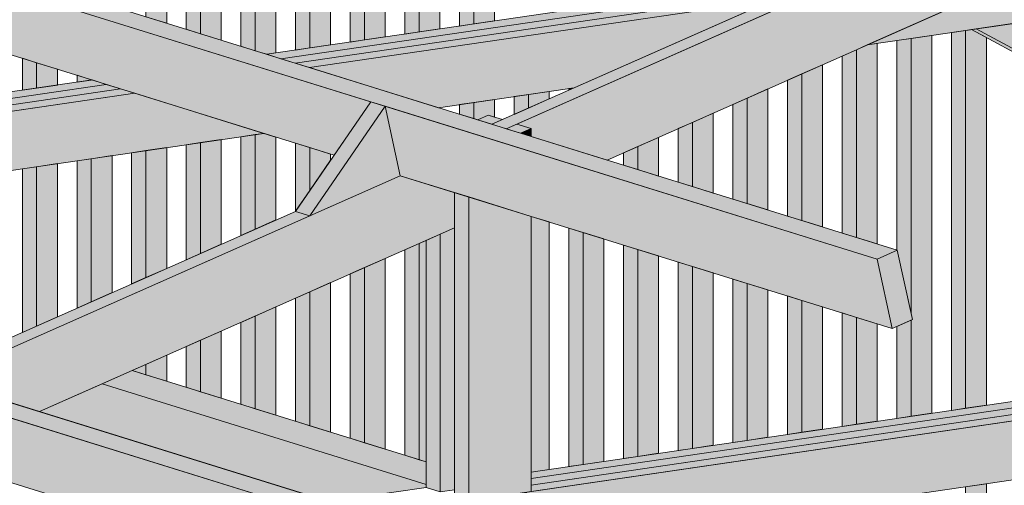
# Model space of a CAD drawing. Header units: millimetres. Extents: x 0 to 1517, y -116 to 725.
# Tile 249 of 256: x 1076 to 1102, y 373 to 385. Entities that reach past the tile are written whole.
import ezdxf

# ---------------------------------------------------------------- set-up
doc = ezdxf.new("R2010")
doc.units = ezdxf.units.MM
doc.layers.add('Ech.1_75', color=7, linetype='Continuous')

msp = doc.modelspace()

# ---------------------------------------------------------------- hatches: boundary and pattern name
at = {"layer": 'Ech.1_75', "linetype": 'Continuous', "lineweight": 5, "true_color": 0xeaddd7, "transparency": 33554687}
for points in [[(1079.286, 385.21), (1079.835, 385.039), (1079.835, 394.252), (1079.286, 394.423), (1079.286, 385.21)], [(1080.733, 393.973), (1080.355, 394.091), (1080.355, 384.878), (1080.733, 384.76), (1080.733, 393.973)], [(1081.282, 393.803), (1080.733, 393.973), (1080.733, 384.76), (1081.282, 384.59), (1081.282, 393.803)], [(1082.179, 393.524), (1081.802, 393.641), (1081.802, 384.428), (1082.179, 384.311), (1082.179, 393.524)], [(1082.484, 384.217), (1082.729, 384.252), (1082.729, 393.353), (1082.179, 393.524), (1082.179, 384.311), (1082.484, 384.217)], [(1083.249, 384.329), (1083.626, 384.384), (1083.626, 393.075), (1083.249, 393.192), (1083.249, 384.329)], [(1083.626, 384.384), (1084.176, 384.465), (1084.176, 392.904), (1083.626, 393.075), (1083.626, 384.384)], [(1084.696, 384.541), (1085.073, 384.596), (1085.073, 392.625), (1084.696, 392.742), (1084.696, 384.541)], [(1085.073, 384.596), (1085.623, 384.677), (1085.623, 392.455), (1085.073, 392.625), (1085.073, 384.596)], [(1086.143, 384.753), (1086.52, 384.808), (1086.52, 392.176), (1086.143, 392.293), (1086.143, 384.753)], [(1086.52, 384.808), (1087.07, 384.889), (1087.07, 392.005), (1086.52, 392.176), (1086.52, 384.808)], [(1087.59, 384.965), (1087.967, 385.021), (1087.967, 391.726), (1087.59, 391.844), (1087.59, 384.965)], [(1087.967, 385.021), (1088.517, 385.101), (1088.517, 391.556), (1087.967, 391.726), (1087.967, 385.021)], [(1100.989, 384.849), (1100.612, 384.794), (1100.612, 374.792), (1100.989, 374.847), (1100.989, 384.849)], [(1100.989, 374.847), (1101.539, 374.928), (1101.539, 384.66), (1101.145, 384.872), (1100.989, 384.849), (1100.989, 374.847)], [(1099.542, 384.637), (1099.165, 384.581), (1099.165, 379.036), (1099.178, 379.032), (1099.542, 377.357), (1099.542, 384.637)], [(1099.542, 374.635), (1100.092, 374.715), (1100.092, 384.717), (1099.542, 384.637), (1099.542, 377.357), (1099.578, 377.195), (1099.542, 377.179), (1099.542, 374.635)], [(1097.718, 379.485), (1098.095, 379.368), (1098.095, 384.339), (1097.718, 384.172), (1097.718, 379.485)], [(1098.645, 384.505), (1098.384, 384.467), (1098.095, 384.339), (1098.095, 379.368), (1098.645, 379.197), (1098.645, 384.505)], [(1076.014, 383.268), (1076.392, 383.323), (1076.392, 383.994), (1076.014, 384.111), (1076.014, 383.268)], [(1076.392, 383.323), (1076.941, 383.404), (1076.941, 383.823), (1076.392, 383.994), (1076.392, 383.323)], [(1096.649, 379.817), (1097.198, 379.647), (1097.198, 383.942), (1096.649, 383.698), (1096.649, 379.817)], [(1077.461, 383.48), (1077.839, 383.535), (1077.839, 383.545), (1077.461, 383.662), (1077.461, 383.48)], [(1077.839, 383.535), (1077.859, 383.538), (1077.839, 383.545), (1077.839, 383.535)], [(1096.271, 379.935), (1096.649, 379.817), (1096.649, 383.698), (1096.271, 383.531), (1096.271, 379.935)], [(1089.963, 383.232), (1089.414, 383.152), (1089.414, 382.792), (1089.963, 383.036), (1089.963, 383.232)], [(1090.627, 383.33), (1090.483, 383.309), (1090.483, 383.266), (1090.627, 383.33)], [(1095.202, 380.267), (1095.751, 380.096), (1095.751, 383.301), (1095.202, 383.057), (1095.202, 380.267)], [(1088.517, 383.02), (1087.967, 382.94), (1087.967, 382.514), (1088.07, 382.481), (1088.351, 382.606), (1088.517, 382.554), (1088.517, 383.02)], [(1089.414, 383.152), (1089.036, 383.096), (1089.036, 382.625), (1089.414, 382.792), (1089.414, 383.152)], [(1094.824, 380.384), (1095.202, 380.267), (1095.202, 383.057), (1094.824, 382.89), (1094.824, 380.384)], [(1087.07, 382.808), (1087.035, 382.803), (1087.07, 382.792), (1087.07, 382.808)], [(1087.967, 382.94), (1087.59, 382.884), (1087.59, 382.631), (1087.967, 382.514), (1087.967, 382.94)], [(1093.755, 380.716), (1094.304, 380.545), (1094.304, 382.66), (1093.755, 382.416), (1093.755, 380.716)], [(1093.377, 380.833), (1093.755, 380.716), (1093.755, 382.416), (1093.377, 382.249), (1093.377, 380.833)], [(1081.282, 381.959), (1080.733, 381.879), (1080.733, 378.947), (1081.282, 379.19), (1081.282, 381.959)], [(1082.179, 382.091), (1081.802, 382.036), (1081.802, 379.42), (1082.179, 379.587), (1082.179, 382.091)], [(1082.411, 382.125), (1082.179, 382.091), (1082.179, 379.587), (1082.729, 379.831), (1082.729, 382.026), (1082.411, 382.125)], [(1092.308, 381.165), (1092.857, 380.995), (1092.857, 382.019), (1092.308, 381.775), (1092.308, 381.165)], [(1079.286, 381.667), (1078.908, 381.611), (1078.908, 378.138), (1079.286, 378.306), (1079.286, 381.667)], [(1079.835, 381.747), (1079.286, 381.667), (1079.286, 378.306), (1079.835, 378.549), (1079.835, 381.747)], [(1080.733, 381.879), (1080.355, 381.823), (1080.355, 378.779), (1080.733, 378.947), (1080.733, 381.879)], [(1083.626, 381.747), (1083.249, 381.864), (1083.249, 380.067), (1083.626, 380.614), (1083.626, 381.747)], [(1084.176, 381.577), (1083.626, 381.747), (1083.626, 380.614), (1084.176, 381.411), (1084.176, 381.577)], [(1091.93, 381.283), (1092.308, 381.165), (1092.308, 381.775), (1091.93, 381.608), (1091.93, 381.283)], [(1077.839, 381.454), (1077.461, 381.399), (1077.461, 377.497), (1077.839, 377.665), (1077.839, 381.454)], [(1078.388, 381.535), (1077.839, 381.454), (1077.839, 377.665), (1078.388, 377.908), (1078.388, 381.535)], [(1076.392, 381.242), (1076.014, 381.187), (1076.014, 376.856), (1076.392, 377.024), (1076.392, 381.242)], [(1076.941, 381.323), (1076.392, 381.242), (1076.392, 377.024), (1076.941, 377.267), (1076.941, 381.323)], [(1089.483, 373.16), (1089.963, 373.23), (1089.963, 379.779), (1089.483, 379.928), (1089.483, 373.16)], [(1090.483, 373.307), (1090.861, 373.362), (1090.861, 379.5), (1090.483, 379.618), (1090.483, 373.307)], [(1090.861, 373.362), (1091.41, 373.442), (1091.41, 379.33), (1090.861, 379.5), (1090.861, 373.362)], [(1086.143, 373.604), (1086.52, 373.487), (1086.52, 379.212), (1086.143, 379.044), (1086.143, 373.604)], [(1086.52, 373.487), (1086.702, 373.43), (1086.702, 379.292), (1086.52, 379.212), (1086.52, 373.487)], [(1091.93, 373.519), (1092.308, 373.574), (1092.308, 379.051), (1091.93, 379.168), (1091.93, 373.519)], [(1092.308, 373.574), (1092.857, 373.655), (1092.857, 378.88), (1092.308, 379.051), (1092.308, 373.574)], [(1085.073, 373.936), (1085.623, 373.766), (1085.623, 378.814), (1085.073, 378.571), (1085.073, 373.936)], [(1084.696, 374.054), (1085.073, 373.936), (1085.073, 378.571), (1084.696, 378.404), (1084.696, 374.054)], [(1093.377, 373.731), (1093.755, 373.786), (1093.755, 378.602), (1093.377, 378.719), (1093.377, 373.731)], [(1093.755, 373.786), (1094.304, 373.867), (1094.304, 378.431), (1093.755, 378.602), (1093.755, 373.786)], [(1094.824, 373.943), (1095.202, 373.998), (1095.202, 378.152), (1094.824, 378.269), (1094.824, 373.943)], [(1083.626, 374.386), (1084.176, 374.215), (1084.176, 378.173), (1083.626, 377.93), (1083.626, 374.386)], [(1095.202, 373.998), (1095.751, 374.079), (1095.751, 377.982), (1095.202, 378.152), (1095.202, 373.998)], [(1083.249, 374.503), (1083.626, 374.386), (1083.626, 377.93), (1083.249, 377.763), (1083.249, 374.503)], [(1096.271, 374.155), (1096.649, 374.211), (1096.649, 377.703), (1096.271, 377.82), (1096.271, 374.155)], [(1082.179, 374.835), (1082.729, 374.664), (1082.729, 377.532), (1082.179, 377.289), (1082.179, 374.835)], [(1096.649, 374.211), (1097.198, 374.291), (1097.198, 377.532), (1096.649, 377.703), (1096.649, 374.211)], [(1081.802, 374.952), (1082.179, 374.835), (1082.179, 377.289), (1081.802, 377.122), (1081.802, 374.952)], [(1097.718, 374.367), (1098.095, 374.423), (1098.095, 377.253), (1097.718, 377.371), (1097.718, 374.367)], [(1098.095, 374.423), (1098.645, 374.503), (1098.645, 377.083), (1098.095, 377.253), (1098.095, 374.423)], [(1099.165, 374.579), (1099.542, 374.635), (1099.542, 377.179), (1099.165, 377.012), (1099.165, 374.579)], [(1080.733, 375.284), (1081.282, 375.114), (1081.282, 376.891), (1080.733, 376.648), (1080.733, 375.284)], [(1080.355, 375.402), (1080.733, 375.284), (1080.733, 376.648), (1080.355, 376.481), (1080.355, 375.402)], [(1079.286, 375.734), (1079.835, 375.563), (1079.835, 376.25), (1079.286, 376.007), (1079.286, 375.734)], [(1078.923, 375.846), (1079.286, 375.734), (1079.286, 376.007), (1078.923, 375.846)], [(1101.539, 372.847), (1100.989, 372.766), (1100.989, 369.466), (1101.539, 369.546), (1101.539, 372.847)]]:
    msp.add_hatch(color=254, dxfattribs=at).paths.add_polyline_path(points)
at = {"layer": 'Ech.1_75', "linetype": 'Continuous', "lineweight": 5, "true_color": 0xe0d1b3, "transparency": 33554687}
for points in [[(1099.178, 379.032), (1050.097, 394.275), (1049.564, 394.039), (1098.645, 378.796), (1099.178, 379.032)], [(1085.242, 382.958), (1059.192, 391.049), (1059.591, 389.212), (1084.27, 381.547), (1085.242, 382.958)], [(1084.146, 372.373), (1035.065, 387.616), (1034.532, 387.38), (1083.613, 372.137), (1084.146, 372.373)], [(1098.645, 378.796), (1085.62, 382.841), (1086.019, 381.004), (1099.045, 376.959), (1098.645, 378.796)], [(1070.987, 374.345), (1084.013, 370.3), (1083.613, 372.137), (1070.588, 376.182), (1070.987, 374.345)]]:
    msp.add_hatch(color=254, dxfattribs=at).paths.add_polyline_path(points)
at = {"layer": 'Ech.1_75', "linetype": 'Continuous', "lineweight": 5, "true_color": 0xd4c4b3, "transparency": 33554687}
for points in [[(1089.483, 382.043), (1091.498, 381.417), (1103.724, 386.833), (1101.052, 387.663), (1089.106, 382.371), (1089.483, 382.254), (1089.483, 382.043)], [(1088.448, 382.364), (1088.826, 382.247), (1098.653, 386.6), (1098.275, 386.717), (1088.448, 382.364)], [(1103.767, 386.819), (1103.659, 386.804), (1098.384, 384.467), (1107.012, 385.732), (1107.012, 385.812), (1103.767, 386.819)], [(1082.861, 384.099), (1097.067, 386.182), (1097.65, 386.44), (1082.484, 384.217), (1082.861, 384.099)], [(1097.067, 386.182), (1082.861, 384.099), (1083.239, 383.982), (1096.485, 385.924), (1097.067, 386.182)], [(1083.616, 383.865), (1095.902, 385.666), (1096.485, 385.924), (1083.239, 383.982), (1083.616, 383.865)], [(1087.035, 382.803), (1090.627, 383.33), (1095.902, 385.666), (1083.616, 383.865), (1087.035, 382.803)], [(1063.055, 381.195), (1078.237, 383.421), (1077.859, 383.538), (1063.055, 381.368), (1063.055, 381.195)], [(1063.055, 381.022), (1078.614, 383.304), (1078.237, 383.421), (1063.055, 381.195), (1063.055, 381.022)], [(1063.055, 380.85), (1078.992, 383.187), (1078.614, 383.304), (1063.055, 381.022), (1063.055, 380.85)], [(1078.992, 383.187), (1062.89, 380.826), (1066.309, 379.764), (1082.411, 382.125), (1078.992, 383.187)], [(1087.457, 380.557), (1086.019, 381.004), (1073.793, 375.588), (1076.466, 374.758), (1087.457, 379.627), (1087.457, 380.557)], [(1083.621, 379.941), (1083.243, 380.059), (1073.416, 375.705), (1073.793, 375.588), (1083.621, 379.941)], [(1133.44, 379.087), (1089.318, 372.618), (1092.737, 371.556), (1133.44, 377.524), (1133.44, 379.087)], [(1124.407, 378.281), (1089.483, 373.16), (1089.483, 372.987), (1124.784, 378.163), (1124.407, 378.281)], [(1124.784, 378.163), (1089.483, 372.987), (1089.483, 372.815), (1125.036, 378.028), (1124.784, 378.163)], [(1089.483, 372.642), (1125.539, 377.929), (1125.162, 378.046), (1089.483, 372.815), (1089.483, 372.642)]]:
    msp.add_hatch(color=9, dxfattribs=at).paths.add_polyline_path(points)
at = {"layer": 'Ech.1_75', "linetype": 'Continuous', "lineweight": 5, "true_color": 0xe0d9d1, "transparency": 33554687}
for points in [[(1103.907, 385.277), (1101.27, 384.89), (1106.635, 382.005), (1106.635, 383.81), (1103.907, 385.277)], [(1101.27, 384.89), (1101.145, 384.872), (1106.257, 382.123), (1106.635, 382.005), (1101.27, 384.89)]]:
    msp.add_hatch(color=254, dxfattribs=at).paths.add_polyline_path(points)
at = {"layer": 'Ech.1_75', "linetype": 'Continuous', "lineweight": 5, "true_color": 0xf7d1b3, "transparency": 33554687}
for points in [[(1083.243, 380.059), (1083.621, 379.941), (1085.62, 382.841), (1085.242, 382.958), (1083.243, 380.059)], [(1083.621, 379.941), (1086.019, 381.004), (1085.62, 382.841), (1083.621, 379.941)]]:
    msp.add_hatch(color=254, dxfattribs=at).paths.add_polyline_path(points)
at = {"layer": 'Ech.1_75', "linetype": 'Continuous', "lineweight": 5, "true_color": 0xe0c8b3, "transparency": 33554687}
for points in [[(1088.728, 382.488), (1088.351, 382.606), (1088.07, 382.481), (1088.448, 382.364), (1088.728, 382.488)], [(1088.826, 382.247), (1089.203, 382.13), (1089.483, 382.254), (1089.106, 382.371), (1088.826, 382.247)], [(1089.203, 382.13), (1089.483, 382.043), (1089.483, 382.254), (1089.203, 382.13)], [(1087.835, 380.44), (1087.457, 380.557), (1087.457, 372.518), (1087.835, 372.4), (1087.835, 380.44)], [(1087.835, 372.4), (1089.483, 372.642), (1089.483, 379.928), (1087.835, 380.44), (1087.835, 372.4)], [(1087.08, 372.635), (1087.457, 372.69), (1087.457, 379.627), (1087.08, 379.46), (1087.08, 372.635)], [(1086.702, 372.752), (1087.08, 372.635), (1087.08, 379.46), (1086.702, 379.292), (1086.702, 372.752)]]:
    msp.add_hatch(color=9, dxfattribs=at).paths.add_polyline_path(points)
at = {"layer": 'Ech.1_75', "linetype": 'Continuous', "lineweight": 5, "true_color": 0xc1a466, "transparency": 33554687}
msp.add_hatch(color=33, dxfattribs=at).paths.add_polyline_path([(1099.178, 379.032), (1098.645, 378.796), (1099.045, 376.959), (1099.578, 377.195), (1099.178, 379.032)])
at = {"layer": 'Ech.1_75', "linetype": 'Continuous', "lineweight": 5, "true_color": 0xe3bbbb, "transparency": 33554687}
for points in [[(1086.702, 373.43), (1078.923, 375.846), (1078.123, 375.492), (1086.702, 372.827), (1086.702, 373.43)], [(1084.136, 372.376), (1086.702, 372.752), (1086.702, 372.827), (1078.123, 375.492), (1076.466, 374.758), (1084.136, 372.376)]]:
    msp.add_hatch(color=9, dxfattribs=at).paths.add_polyline_path(points)

# ---------------------------------------------------------------- linework, layer by layer
at = {"layer": 'Ech.1_75', "color": 7, "linetype": 'Continuous', "lineweight": 5}
for points in [[(1079.286, 385.21), (1079.835, 385.039), (1079.835, 394.252), (1079.286, 394.423), (1079.286, 385.21)], [(1099.178, 379.032), (1050.097, 394.275), (1049.564, 394.039), (1098.645, 378.796), (1099.178, 379.032)], [(1080.733, 393.973), (1080.355, 394.091), (1080.355, 384.878), (1080.733, 384.76), (1080.733, 393.973)], [(1081.282, 393.803), (1080.733, 393.973), (1080.733, 384.76), (1081.282, 384.59), (1081.282, 393.803)], [(1082.179, 393.524), (1081.802, 393.641), (1081.802, 384.428), (1082.179, 384.311), (1082.179, 393.524)], [(1082.484, 384.217), (1082.729, 384.252), (1082.729, 393.353), (1082.179, 393.524), (1082.179, 384.311), (1082.484, 384.217)], [(1083.249, 384.329), (1083.626, 384.384), (1083.626, 393.075), (1083.249, 393.192), (1083.249, 384.329)], [(1083.626, 384.384), (1084.176, 384.465), (1084.176, 392.904), (1083.626, 393.075), (1083.626, 384.384)], [(1084.696, 384.541), (1085.073, 384.596), (1085.073, 392.625), (1084.696, 392.742), (1084.696, 384.541)], [(1085.073, 384.596), (1085.623, 384.677), (1085.623, 392.455), (1085.073, 392.625), (1085.073, 384.596)], [(1086.143, 384.753), (1086.52, 384.808), (1086.52, 392.176), (1086.143, 392.293), (1086.143, 384.753)], [(1086.52, 384.808), (1087.07, 384.889), (1087.07, 392.005), (1086.52, 392.176), (1086.52, 384.808)], [(1087.59, 384.965), (1087.967, 385.021), (1087.967, 391.726), (1087.59, 391.844), (1087.59, 384.965)], [(1087.967, 385.021), (1088.517, 385.101), (1088.517, 391.556), (1087.967, 391.726), (1087.967, 385.021)], [(1085.242, 382.958), (1059.192, 391.049), (1059.591, 389.212), (1084.27, 381.547), (1085.242, 382.958)], [(1089.483, 382.043), (1091.498, 381.417), (1103.724, 386.833), (1101.052, 387.663), (1089.106, 382.371), (1089.483, 382.254), (1089.483, 382.043)], [(1084.146, 372.373), (1035.065, 387.616), (1034.532, 387.38), (1083.613, 372.137), (1084.146, 372.373)], [(1088.448, 382.364), (1088.826, 382.247), (1098.653, 386.6), (1098.275, 386.717), (1088.448, 382.364)], [(1103.767, 386.819), (1103.659, 386.804), (1098.384, 384.467), (1107.012, 385.732), (1107.012, 385.812), (1103.767, 386.819)], [(1082.861, 384.099), (1097.067, 386.182), (1097.65, 386.44), (1082.484, 384.217), (1082.861, 384.099)], [(1097.067, 386.182), (1082.861, 384.099), (1083.239, 383.982), (1096.485, 385.924), (1097.067, 386.182)], [(1083.616, 383.865), (1095.902, 385.666), (1096.485, 385.924), (1083.239, 383.982), (1083.616, 383.865)], [(1087.035, 382.803), (1090.627, 383.33), (1095.902, 385.666), (1083.616, 383.865), (1087.035, 382.803)], [(1103.907, 385.277), (1101.27, 384.89), (1106.635, 382.005), (1106.635, 383.81), (1103.907, 385.277)], [(1100.989, 384.849), (1100.612, 384.794), (1100.612, 374.792), (1100.989, 374.847), (1100.989, 384.849)], [(1100.989, 374.847), (1101.539, 374.928), (1101.539, 384.66), (1101.145, 384.872), (1100.989, 384.849), (1100.989, 374.847)], [(1101.27, 384.89), (1101.145, 384.872), (1106.257, 382.123), (1106.635, 382.005), (1101.27, 384.89)], [(1099.542, 384.637), (1099.165, 384.581), (1099.165, 379.036), (1099.178, 379.032), (1099.542, 377.357), (1099.542, 384.637)], [(1099.542, 374.635), (1100.092, 374.715), (1100.092, 384.717), (1099.542, 384.637), (1099.542, 377.357), (1099.578, 377.195), (1099.542, 377.179), (1099.542, 374.635)], [(1097.718, 379.485), (1098.095, 379.368), (1098.095, 384.339), (1097.718, 384.172), (1097.718, 379.485)], [(1098.645, 384.505), (1098.384, 384.467), (1098.095, 384.339), (1098.095, 379.368), (1098.645, 379.197), (1098.645, 384.505)], [(1076.014, 383.268), (1076.392, 383.323), (1076.392, 383.994), (1076.014, 384.111), (1076.014, 383.268)], [(1076.392, 383.323), (1076.941, 383.404), (1076.941, 383.823), (1076.392, 383.994), (1076.392, 383.323)], [(1096.649, 379.817), (1097.198, 379.647), (1097.198, 383.942), (1096.649, 383.698), (1096.649, 379.817)], [(1063.055, 381.195), (1078.237, 383.421), (1077.859, 383.538), (1063.055, 381.368), (1063.055, 381.195)], [(1077.461, 383.48), (1077.839, 383.535), (1077.839, 383.545), (1077.461, 383.662), (1077.461, 383.48)], [(1077.839, 383.535), (1077.859, 383.538), (1077.839, 383.545), (1077.839, 383.535)], [(1096.271, 379.935), (1096.649, 379.817), (1096.649, 383.698), (1096.271, 383.531), (1096.271, 379.935)], [(1063.055, 381.022), (1078.614, 383.304), (1078.237, 383.421), (1063.055, 381.195), (1063.055, 381.022)], [(1063.055, 380.85), (1078.992, 383.187), (1078.614, 383.304), (1063.055, 381.022), (1063.055, 380.85)], [(1089.963, 383.232), (1089.414, 383.152), (1089.414, 382.792), (1089.963, 383.036), (1089.963, 383.232)], [(1090.627, 383.33), (1090.483, 383.309), (1090.483, 383.266), (1090.627, 383.33)], [(1095.202, 380.267), (1095.751, 380.096), (1095.751, 383.301), (1095.202, 383.057), (1095.202, 380.267)], [(1078.992, 383.187), (1062.89, 380.826), (1066.309, 379.764), (1082.411, 382.125), (1078.992, 383.187)], [(1083.243, 380.059), (1083.621, 379.941), (1085.62, 382.841), (1085.242, 382.958), (1083.243, 380.059)], [(1088.517, 383.02), (1087.967, 382.94), (1087.967, 382.514), (1088.07, 382.481), (1088.351, 382.606), (1088.517, 382.554), (1088.517, 383.02)], [(1089.414, 383.152), (1089.036, 383.096), (1089.036, 382.625), (1089.414, 382.792), (1089.414, 383.152)], [(1094.824, 380.384), (1095.202, 380.267), (1095.202, 383.057), (1094.824, 382.89), (1094.824, 380.384)], [(1083.621, 379.941), (1086.019, 381.004), (1085.62, 382.841), (1083.621, 379.941)], [(1098.645, 378.796), (1085.62, 382.841), (1086.019, 381.004), (1099.045, 376.959), (1098.645, 378.796)], [(1087.07, 382.808), (1087.035, 382.803), (1087.07, 382.792), (1087.07, 382.808)], [(1087.967, 382.94), (1087.59, 382.884), (1087.59, 382.631), (1087.967, 382.514), (1087.967, 382.94)], [(1088.728, 382.488), (1088.351, 382.606), (1088.07, 382.481), (1088.448, 382.364), (1088.728, 382.488)], [(1093.755, 380.716), (1094.304, 380.545), (1094.304, 382.66), (1093.755, 382.416), (1093.755, 380.716)], [(1088.826, 382.247), (1089.203, 382.13), (1089.483, 382.254), (1089.106, 382.371), (1088.826, 382.247)], [(1089.203, 382.13), (1089.483, 382.043), (1089.483, 382.254), (1089.203, 382.13)], [(1093.377, 380.833), (1093.755, 380.716), (1093.755, 382.416), (1093.377, 382.249), (1093.377, 380.833)], [(1081.282, 381.959), (1080.733, 381.879), (1080.733, 378.947), (1081.282, 379.19), (1081.282, 381.959)], [(1082.179, 382.091), (1081.802, 382.036), (1081.802, 379.42), (1082.179, 379.587), (1082.179, 382.091)], [(1082.411, 382.125), (1082.179, 382.091), (1082.179, 379.587), (1082.729, 379.831), (1082.729, 382.026), (1082.411, 382.125)], [(1092.308, 381.165), (1092.857, 380.995), (1092.857, 382.019), (1092.308, 381.775), (1092.308, 381.165)], [(1079.286, 381.667), (1078.908, 381.611), (1078.908, 378.138), (1079.286, 378.306), (1079.286, 381.667)], [(1079.835, 381.747), (1079.286, 381.667), (1079.286, 378.306), (1079.835, 378.549), (1079.835, 381.747)], [(1080.733, 381.879), (1080.355, 381.823), (1080.355, 378.779), (1080.733, 378.947), (1080.733, 381.879)], [(1083.626, 381.747), (1083.249, 381.864), (1083.249, 380.067), (1083.626, 380.614), (1083.626, 381.747)], [(1084.176, 381.577), (1083.626, 381.747), (1083.626, 380.614), (1084.176, 381.411), (1084.176, 381.577)], [(1091.93, 381.283), (1092.308, 381.165), (1092.308, 381.775), (1091.93, 381.608), (1091.93, 381.283)], [(1077.839, 381.454), (1077.461, 381.399), (1077.461, 377.497), (1077.839, 377.665), (1077.839, 381.454)], [(1078.388, 381.535), (1077.839, 381.454), (1077.839, 377.665), (1078.388, 377.908), (1078.388, 381.535)], [(1076.392, 381.242), (1076.014, 381.187), (1076.014, 376.856), (1076.392, 377.024), (1076.392, 381.242)], [(1076.941, 381.323), (1076.392, 381.242), (1076.392, 377.024), (1076.941, 377.267), (1076.941, 381.323)], [(1087.457, 380.557), (1086.019, 381.004), (1073.793, 375.588), (1076.466, 374.758), (1087.457, 379.627), (1087.457, 380.557)], [(1087.835, 380.44), (1087.457, 380.557), (1087.457, 372.518), (1087.835, 372.4), (1087.835, 380.44)], [(1087.835, 372.4), (1089.483, 372.642), (1089.483, 379.928), (1087.835, 380.44), (1087.835, 372.4)], [(1083.621, 379.941), (1083.243, 380.059), (1073.416, 375.705), (1073.793, 375.588), (1083.621, 379.941)], [(1089.483, 373.16), (1089.963, 373.23), (1089.963, 379.779), (1089.483, 379.928), (1089.483, 373.16)], [(1087.08, 372.635), (1087.457, 372.69), (1087.457, 379.627), (1087.08, 379.46), (1087.08, 372.635)], [(1090.483, 373.307), (1090.861, 373.362), (1090.861, 379.5), (1090.483, 379.618), (1090.483, 373.307)], [(1086.702, 372.752), (1087.08, 372.635), (1087.08, 379.46), (1086.702, 379.292), (1086.702, 372.752)], [(1090.861, 373.362), (1091.41, 373.442), (1091.41, 379.33), (1090.861, 379.5), (1090.861, 373.362)], [(1086.143, 373.604), (1086.52, 373.487), (1086.52, 379.212), (1086.143, 379.044), (1086.143, 373.604)], [(1086.52, 373.487), (1086.702, 373.43), (1086.702, 379.292), (1086.52, 379.212), (1086.52, 373.487)], [(1133.44, 379.087), (1089.318, 372.618), (1092.737, 371.556), (1133.44, 377.524), (1133.44, 379.087)], [(1091.93, 373.519), (1092.308, 373.574), (1092.308, 379.051), (1091.93, 379.168), (1091.93, 373.519)], [(1092.308, 373.574), (1092.857, 373.655), (1092.857, 378.88), (1092.308, 379.051), (1092.308, 373.574)], [(1085.073, 373.936), (1085.623, 373.766), (1085.623, 378.814), (1085.073, 378.571), (1085.073, 373.936)], [(1099.178, 379.032), (1098.645, 378.796), (1099.045, 376.959), (1099.578, 377.195), (1099.178, 379.032)], [(1084.696, 374.054), (1085.073, 373.936), (1085.073, 378.571), (1084.696, 378.404), (1084.696, 374.054)], [(1093.377, 373.731), (1093.755, 373.786), (1093.755, 378.602), (1093.377, 378.719), (1093.377, 373.731)], [(1093.755, 373.786), (1094.304, 373.867), (1094.304, 378.431), (1093.755, 378.602), (1093.755, 373.786)], [(1124.407, 378.281), (1089.483, 373.16), (1089.483, 372.987), (1124.784, 378.163), (1124.407, 378.281)], [(1094.824, 373.943), (1095.202, 373.998), (1095.202, 378.152), (1094.824, 378.269), (1094.824, 373.943)], [(1083.626, 374.386), (1084.176, 374.215), (1084.176, 378.173), (1083.626, 377.93), (1083.626, 374.386)], [(1124.784, 378.163), (1089.483, 372.987), (1089.483, 372.815), (1125.036, 378.028), (1124.784, 378.163)], [(1089.483, 372.642), (1125.539, 377.929), (1125.162, 378.046), (1089.483, 372.815), (1089.483, 372.642)], [(1095.202, 373.998), (1095.751, 374.079), (1095.751, 377.982), (1095.202, 378.152), (1095.202, 373.998)], [(1083.249, 374.503), (1083.626, 374.386), (1083.626, 377.93), (1083.249, 377.763), (1083.249, 374.503)], [(1096.271, 374.155), (1096.649, 374.211), (1096.649, 377.703), (1096.271, 377.82), (1096.271, 374.155)], [(1082.179, 374.835), (1082.729, 374.664), (1082.729, 377.532), (1082.179, 377.289), (1082.179, 374.835)], [(1096.649, 374.211), (1097.198, 374.291), (1097.198, 377.532), (1096.649, 377.703), (1096.649, 374.211)], [(1081.802, 374.952), (1082.179, 374.835), (1082.179, 377.289), (1081.802, 377.122), (1081.802, 374.952)], [(1097.718, 374.367), (1098.095, 374.423), (1098.095, 377.253), (1097.718, 377.371), (1097.718, 374.367)], [(1098.095, 374.423), (1098.645, 374.503), (1098.645, 377.083), (1098.095, 377.253), (1098.095, 374.423)], [(1099.165, 374.579), (1099.542, 374.635), (1099.542, 377.179), (1099.165, 377.012), (1099.165, 374.579)], [(1080.733, 375.284), (1081.282, 375.114), (1081.282, 376.891), (1080.733, 376.648), (1080.733, 375.284)], [(1080.355, 375.402), (1080.733, 375.284), (1080.733, 376.648), (1080.355, 376.481), (1080.355, 375.402)], [(1070.987, 374.345), (1084.013, 370.3), (1083.613, 372.137), (1070.588, 376.182), (1070.987, 374.345)], [(1079.286, 375.734), (1079.835, 375.563), (1079.835, 376.25), (1079.286, 376.007), (1079.286, 375.734)], [(1078.923, 375.846), (1079.286, 375.734), (1079.286, 376.007), (1078.923, 375.846)], [(1086.702, 373.43), (1078.923, 375.846), (1078.123, 375.492), (1086.702, 372.827), (1086.702, 373.43)], [(1084.136, 372.376), (1086.702, 372.752), (1086.702, 372.827), (1078.123, 375.492), (1076.466, 374.758), (1084.136, 372.376)], [(1101.539, 372.847), (1100.989, 372.766), (1100.989, 369.466), (1101.539, 369.546), (1101.539, 372.847)]]:
    msp.add_lwpolyline(points, close=True, dxfattribs=at)

doc.saveas('drawing.dxf')
